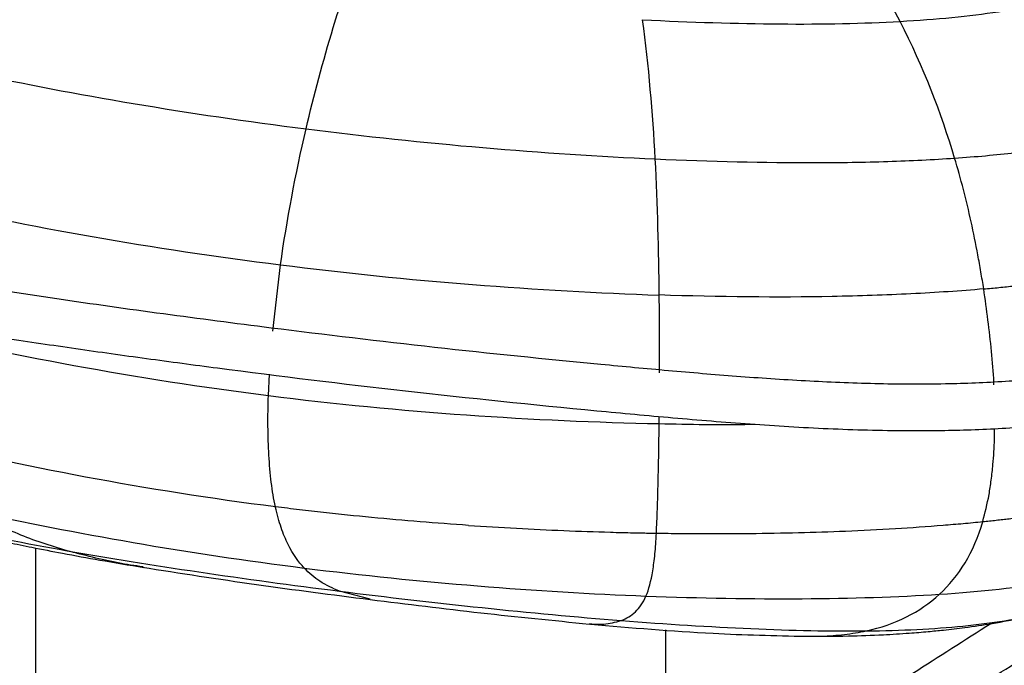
# Paper-space layout '_Dimetric' of a CAD drawing. Header units: millimetres. Extents: x -865 to 1022, y -101 to 905.
# Tile 13 of 18: x 688 to 795, y 280 to 350. Entities that reach past the tile are written whole.
import ezdxf

# ---------------------------------------------------------------- set-up
doc = ezdxf.new("R2010")
doc.units = ezdxf.units.MM

psp = doc.layouts.new('_Dimetric')

# ---------------------------------------------------------------- linework, layer by layer
at = {"color": 7, "linetype": 'Continuous', "lineweight": 25}
for p, q in [((715.6, 316.03), (716.43, 323.18)), ((715.12, 309.09), (715.26, 311.38)), ((757.29, 306.06), (757.29, 306.83)), ((690.01, 292.64), (690.01, 163.53)), ((726.12, 287.13), (722.79, 288)), ((749.73, 284.48), (750.01, 284.47)), ((758.01, -86.5), (758.01, 283.83)), ((772.96, 283.14), (773.12, 283.14))]:
    psp.add_line(p, q, dxfattribs=at)
for points, knots in [([(783.27, 349.43), (782, 351.91), (780.57, 354.38), (777.45, 359.2), (775.77, 361.56), (773.99, 363.81)], [0, 0, 0, 0, 0.5, 0.5, 1, 1, 1, 1]), ([(783.27, 349.43), (787.21, 349.65), (790.72, 350), (797.07, 350.95), (799.9, 351.54), (802.46, 352.24)], [0, 0, 0, 0, 0.5, 0.5, 1, 1, 1, 1]), ([(755.5, 349.61), (760.66, 349.34), (765.64, 349.19), (774.97, 349.12), (779.33, 349.2), (783.27, 349.43)], [0, 0, 0, 0, 0.5, 0.5, 1, 1, 1, 1]), ([(637.84, 348.79), (637.66, 348.6), (636.93, 347.81), (635.76, 346.44), (634.33, 344.72), (633.07, 343.07), (632.04, 341.48), (631.23, 339.84), (630.65, 337.93), (630.57, 335.69), (631.24, 333.42), (632.63, 331.3), (634.56, 329.4), (636.86, 327.72), (639.36, 326.28), (641.69, 325.18), (643.76, 324.32), (645.78, 323.57), (648.2, 322.77), (651.21, 321.89), (656.09, 320.64), (662.79, 319.23), (671.01, 317.78), (678.96, 316.49), (686.69, 315.28), (694.34, 314.15), (701.97, 313.08), (713.76, 311.5), (729.88, 309.54), (746.35, 307.83), (758.77, 306.68), (767.07, 306), (775.49, 305.48), (783.35, 305.26), (790.62, 305.35), (797.33, 305.71), (803.54, 306.35), (809.11, 307.18), (813.78, 308.09), (817.83, 309.11), (820.8, 310.06), (822.97, 310.87), (824.58, 311.54), (826.07, 312.22), (827.47, 312.92), (828.92, 313.7), (830.55, 314.66), (832.48, 315.88), (834.71, 317.4), (837.29, 319.2), (840.16, 321.29), (843.35, 323.72), (845.4, 325.47), (846.5, 326.41)], [0, 0, 0, 0, 0.005589, 0.023027, 0.039069, 0.054029, 0.06773, 0.080448, 0.094486, 0.110236, 0.126703, 0.143261, 0.159748, 0.176157, 0.191438, 0.20438, 0.213065, 0.221849, 0.232533, 0.245116, 0.259558, 0.29073, 0.320067, 0.34789, 0.3749, 0.401242, 0.427446, 0.453655, 0.52214, 0.590675, 0.617706, 0.644858, 0.672013, 0.699092, 0.719678, 0.741086, 0.763634, 0.781179, 0.798814, 0.814804, 0.82892, 0.837278, 0.845124, 0.852924, 0.860685, 0.868477, 0.878384, 0.891323, 0.907131, 0.925703, 0.947146, 0.971724, 1, 1, 1, 1]), ([(683.32, 343.86), (688.71, 342.7), (694.51, 341.59), (706.59, 339.56), (712.86, 338.63), (719.19, 337.84)], [0, 0, 0, 0, 0.5, 0.5, 1, 1, 1, 1]), ([(719.19, 337.84), (725.52, 337.04), (731.93, 336.36), (744.59, 335.28), (750.84, 334.87), (756.86, 334.6)], [0, 0, 0, 0, 0.5, 0.5, 1, 1, 1, 1]), ([(789.16, 334.69), (791.45, 334.84), (793.61, 335.04), (797.71, 335.5), (799.63, 335.76), (803.28, 336.35), (805, 336.67), (808.24, 337.38), (809.76, 337.76), (811.19, 338.17)], [0, 0, 0, 0, 0.25, 0.25, 0.5, 0.5, 0.75, 0.75, 1, 1, 1, 1]), ([(756.86, 334.6), (762.88, 334.32), (768.67, 334.19), (776.81, 334.21), (779.43, 334.25), (784.46, 334.41), (786.87, 334.53), (789.16, 334.69)], [0, 0, 0, 0, 0.5, 0.5, 0.75, 0.75, 1, 1, 1, 1]), ([(792.3, 320.58), (792.2, 321.2), (792.1, 321.81), (791.89, 323.03), (791.78, 323.64), (791.44, 325.45), (791.2, 326.64), (790.68, 329), (790.4, 330.16), (789.81, 332.45), (789.49, 333.58), (789.16, 334.69)], [0, 0, 0, 0, 0.125, 0.125, 0.25, 0.25, 0.5, 0.5, 0.75, 0.75, 1, 1, 1, 1]), ([(843.2, 330.17), (842.26, 329.35), (840.49, 327.84), (837.79, 325.77), (835.4, 324), (833.33, 322.53), (831.61, 321.34), (830.19, 320.38), (828.89, 319.53), (827.34, 318.57), (825.35, 317.43), (822.86, 316.22), (820.03, 315.07), (817.07, 314.11), (813.96, 313.29), (810.67, 312.56), (806.43, 311.81), (801.07, 311.09), (794.73, 310.55), (787.8, 310.28), (780.56, 310.31), (773.03, 310.63), (765.62, 311.13), (758.28, 311.75), (747.4, 312.76), (733.03, 314.23), (717.33, 316.1), (703.77, 317.87), (692.25, 319.49), (682.98, 320.91), (675.82, 322.06), (670.65, 322.92), (665.42, 323.85), (660.42, 324.83), (655.97, 325.83), (652.21, 326.8), (648.95, 327.77), (645.93, 328.82), (643.18, 329.98), (641.28, 330.92), (640.47, 331.45), (640.3, 331.55)], [0, 0, 0, 0, 0.031495, 0.058546, 0.081708, 0.101316, 0.117228, 0.129386, 0.139995, 0.151839, 0.169187, 0.188221, 0.205801, 0.223202, 0.238027, 0.25325, 0.270103, 0.295061, 0.321572, 0.347307, 0.377377, 0.407058, 0.436905, 0.466788, 0.496583, 0.570622, 0.644506, 0.693739, 0.743017, 0.792441, 0.814384, 0.837184, 0.860811, 0.884648, 0.905954, 0.924385, 0.94127, 0.958175, 0.977206, 0.995493, 1, 1, 1, 1]), ([(677.33, 330), (683.21, 328.65), (689.55, 327.38), (702.71, 325.08), (709.55, 324.04), (716.43, 323.18)], [0, 0, 0, 0, 0.5, 0.5, 1, 1, 1, 1]), ([(792.3, 320.58), (792.57, 320.61), (792.85, 320.63), (793.4, 320.68), (794.22, 320.76), (795.04, 320.85), (796.67, 321.02), (797.75, 321.15), (800.96, 321.56), (803.06, 321.87), (807.1, 322.59), (809.04, 322.99), (811.78, 323.64), (812.66, 323.87), (813.95, 324.23), (814.37, 324.35), (814.99, 324.53), (815.19, 324.59), (815.6, 324.72), (815.8, 324.78), (816, 324.85)], [0, 0, 0, 0, 0.03125, 0.03125, 0.0625, 0.125, 0.125, 0.25, 0.25, 0.5, 0.5, 0.75, 0.75, 0.875, 0.875, 0.9375, 0.9375, 0.96875, 0.96875, 1, 1, 1, 1]), ([(716.43, 323.18), (723.32, 322.31), (730.28, 321.6), (744, 320.52), (750.77, 320.14), (757.29, 319.92)], [0, 0, 0, 0, 0.5, 0.5, 1, 1, 1, 1]), ([(792.3, 320.58), (789.8, 320.36), (787.18, 320.19), (781.72, 319.91), (778.88, 319.82), (770.07, 319.65), (763.81, 319.71), (757.29, 319.93)], [0, 0, 0, 0, 0.25, 0.25, 0.5, 0.5, 1, 1, 1, 1]), ([(757.33, 311.53), (757.33, 312.75), (757.33, 315.55), (757.31, 318.35), (757.29, 319.92)], [0, 0, 0, 0, 0.434724, 1, 1, 1, 1]), ([(793.4, 310.24), (793.4, 310.34), (793.36, 311.52), (793.07, 315.01), (792.61, 318.35), (792.3, 320.58)], [0, 0, 0, 0, 0.027412, 0.346762, 1, 1, 1, 1]), ([(674.65, 316.47), (680.75, 314.99), (687.31, 313.59), (700.94, 311.09), (708.01, 309.98), (715.12, 309.09)], [0, 0, 0, 0, 0.5, 0.5, 1, 1, 1, 1]), ([(715.88, 297.09), (715.7, 297.91), (715.55, 298.8), (715.32, 300.67), (715.24, 301.65), (715.06, 304.69), (715.05, 306.85), (715.12, 309.09)], [0, 0, 0, 0, 0.25, 0.25, 0.5, 0.5, 1, 1, 1, 1]), ([(715.12, 309.09), (722.23, 308.19), (729.42, 307.5), (743.58, 306.5), (750.56, 306.19), (757.29, 306.06)], [0, 0, 0, 0, 0.5, 0.5, 1, 1, 1, 1]), ([(756.98, 294.25), (757.02, 295.06), (757.06, 295.94), (757.12, 297.78), (757.15, 298.74), (757.22, 301.73), (757.26, 303.86), (757.29, 306.06)], [0, 0, 0, 0, 0.25, 0.25, 0.5, 0.5, 1, 1, 1, 1]), ([(757.29, 306.06), (760.56, 305.99), (764, 305.92), (767.49, 305.99), (767.65, 305.99)], [0, 0, 0, 0, 0.953712, 1, 1, 1, 1]), ([(792.2, 295.5), (792.44, 296.44), (792.8, 297.84), (793.12, 299.98), (793.34, 301.95), (793.46, 303.82), (793.47, 305.17), (793.47, 305.55)], [0, 0, 0, 0, 0.328041, 0.485387, 0.64825, 0.898612, 1, 1, 1, 1]), ([(715.88, 297.09), (708.94, 297.96), (702.04, 299.06), (688.74, 301.54), (682.34, 302.93), (676.39, 304.4)], [0, 0, 0, 0, 0.5, 0.5, 1, 1, 1, 1]), ([(792.2, 295.5), (792.44, 295.52), (792.92, 295.57), (793.64, 295.65), (794.35, 295.73), (795.05, 295.81), (795.74, 295.89), (796.43, 295.98), (797.11, 296.07), (797.78, 296.16), (798.44, 296.25), (799.1, 296.35), (800.82, 296.61), (803.52, 297.07), (807.12, 297.82), (810.51, 298.67), (812.92, 299.39), (814.48, 299.91), (815.28, 300.18), (815.81, 300.37), (816.07, 300.47)], [0, 0, 0, 0, 0.027272, 0.054299, 0.081088, 0.107647, 0.133983, 0.160105, 0.186019, 0.211735, 0.237258, 0.262597, 0.287758, 0.437241, 0.581952, 0.731676, 0.879003, 0.919393, 0.959718, 1, 1, 1, 1]), ([(671.16, 297.38), (673.9, 296.51), (677.22, 295.66), (684.73, 293.98), (688.92, 293.16), (693.4, 292.36)], [0, 0, 0, 0, 0.5, 0.5, 1, 1, 1, 1]), ([(673.52, 296.65), (674.85, 296.26), (677.29, 295.55), (680.68, 294.7), (683.35, 294.06), (685.41, 293.6), (687.42, 293.17), (689.86, 292.67), (693.14, 292.03), (697.16, 291.3), (700.1, 290.81), (701.69, 290.55)], [0, 0, 0, 0, 0.147335, 0.269498, 0.364814, 0.432624, 0.486974, 0.576925, 0.692638, 0.833937, 1, 1, 1, 1]), ([(683.34, 296.61), (688.74, 295.42), (694.53, 294.28), (706.52, 292.21), (712.74, 291.28), (718.98, 290.49)], [0, 0, 0, 0, 0.5, 0.5, 1, 1, 1, 1]), ([(693.4, 292.36), (691.58, 292.88), (689.81, 293.47), (686.42, 294.87), (684.82, 295.67), (683.34, 296.61)], [0, 0, 0, 0, 0.5, 0.5, 1, 1, 1, 1]), ([(736.73, 295.09), (733.22, 295.32), (729.74, 295.61), (724.53, 296.11), (722.79, 296.28), (720.2, 296.57), (719.33, 296.67), (717.61, 296.87), (716.74, 296.98), (715.88, 297.09)], [0, 0, 0, 0, 0.5, 0.5, 0.75, 0.75, 0.875, 0.875, 1, 1, 1, 1]), ([(718.98, 290.49), (718.37, 291.15), (717.78, 291.97), (716.98, 293.58), (716.73, 294.17), (716.39, 295.18), (716.28, 295.53), (716.12, 296.09), (716.07, 296.29), (716, 296.58), (715.96, 296.73), (715.92, 296.91), (715.9, 297), (715.89, 297.04), (715.89, 297.06), (715.88, 297.07), (715.88, 297.08), (715.88, 297.09)], [0, 0, 0, 0, 0.5, 0.5, 0.75, 0.75, 0.875, 0.875, 0.9375, 0.9375, 0.96875, 0.984375, 0.992187, 0.996094, 0.998047, 0.998047, 1, 1, 1, 1]), ([(756.98, 294.25), (757.41, 294.24), (758.27, 294.23), (759.55, 294.22), (760.82, 294.21), (762.09, 294.2), (763.35, 294.2), (764.61, 294.2), (765.85, 294.21), (768.42, 294.23), (772.25, 294.3), (777.48, 294.47), (782.68, 294.73), (786.56, 295), (789, 295.2), (790.08, 295.29), (791.14, 295.39), (791.85, 295.46), (792.2, 295.5)], [0, 0, 0, 0, 0.037237, 0.074226, 0.110959, 0.147431, 0.183635, 0.219564, 0.255214, 0.290579, 0.439624, 0.582894, 0.734797, 0.879146, 0.909882, 0.940265, 0.970303, 1, 1, 1, 1]), ([(787.53, 287.66), (788.58, 288.63), (789.51, 289.76), (791.07, 292.35), (791.71, 293.82), (792.2, 295.5)], [0, 0, 0, 0, 0.5, 0.5, 1, 1, 1, 1]), ([(736.73, 295.09), (740.18, 294.86), (743.61, 294.67), (748.68, 294.46), (750.36, 294.41), (752.86, 294.33), (754.1, 294.3), (755.54, 294.27), (756.26, 294.26), (756.62, 294.25), (756.77, 294.25), (756.88, 294.25), (756.93, 294.25), (756.98, 294.25)], [0, 0, 0, 0, 0.5, 0.5, 0.75, 0.75, 0.875, 0.9375, 0.96875, 0.984375, 0.992188, 0.992188, 1, 1, 1, 1]), ([(755.86, 287.47), (756.17, 288.19), (756.41, 289.07), (756.68, 290.73), (756.76, 291.34), (756.89, 292.69), (756.94, 293.43), (756.98, 294.25)], [0, 0, 0, 0, 0.5, 0.5, 0.75, 0.75, 1, 1, 1, 1]), ([(701.61, 290.61), (700.71, 290.74), (697.91, 291.16), (695.23, 291.88), (693.4, 292.36)], [0, 0, 0, 0, 0.319139, 1, 1, 1, 1]), ([(787.53, 287.66), (792.06, 287.96), (796.11, 288.4), (803.4, 289.57), (806.64, 290.3), (809.54, 291.16)], [0, 0, 0, 0, 0.5, 0.5, 1, 1, 1, 1]), ([(701.49, 290.58), (705.61, 289.94), (713.79, 288.67), (722.02, 287.61), (726.11, 287.09)], [0, 0, 0, 0, 0.502214, 1, 1, 1, 1]), ([(718.98, 290.49), (725.23, 289.71), (731.51, 289.07), (743.89, 288.06), (749.98, 287.7), (755.86, 287.47)], [0, 0, 0, 0, 0.5, 0.5, 1, 1, 1, 1]), ([(758.01, 256.6), (759.18, 257.34), (763.26, 259.91), (770.25, 264.23), (777, 268.4), (781.67, 271.32), (784.38, 273.02), (787.13, 274.76), (790.09, 276.65), (793.41, 278.77), (796.7, 280.89), (799.87, 282.93), (802.84, 284.86), (806.03, 286.91), (808.34, 288.4), (809.63, 289.2), (809.75, 289.28)], [0, 0, 0, 0, 0.0676, 0.235798, 0.398404, 0.4512, 0.503289, 0.554675, 0.610673, 0.675624, 0.749532, 0.804356, 0.863245, 0.926165, 0.993112, 1, 1, 1, 1]), ([(726.11, 287.09), (730.08, 286.6), (737.9, 285.63), (745.84, 284.84), (749.75, 284.45)], [0, 0, 0, 0, 0.507253, 1, 1, 1, 1]), ([(753.18, 284.83), (753.77, 285.04), (754.28, 285.35), (755.17, 286.2), (755.55, 286.76), (755.86, 287.47)], [0, 0, 0, 0, 0.5, 0.5, 1, 1, 1, 1]), ([(755.86, 287.47), (761.73, 287.24), (767.38, 287.15), (778.02, 287.21), (783, 287.37), (787.53, 287.66)], [0, 0, 0, 0, 0.5, 0.5, 1, 1, 1, 1]), ([(779.63, 283.71), (781.2, 284.05), (782.64, 284.56), (785.28, 285.88), (786.47, 286.69), (787.53, 287.66)], [0, 0, 0, 0, 0.5, 0.5, 1, 1, 1, 1]), ([(750.01, 284.47), (750.45, 284.44), (751.54, 284.37), (752.56, 284.66), (753.18, 284.83)], [0, 0, 0, 0, 0.3938965, 1, 1, 1, 1]), ([(753.18, 284.83), (758.05, 284.45), (762.75, 284.15), (771.63, 283.76), (775.81, 283.67), (779.63, 283.71)], [0, 0, 0, 0, 0.5, 0.5, 1, 1, 1, 1]), ([(772.99, 283.13), (774.55, 283.13), (777.34, 283.13), (781.14, 283.27), (783.69, 283.43), (785.3, 283.55), (786.52, 283.66), (788.18, 283.82), (790.48, 284.1), (793.43, 284.52), (795.54, 284.94), (796.7, 285.17)], [0, 0, 0, 0, 0.2016234, 0.3600463, 0.477226, 0.521102, 0.5630758, 0.6308833, 0.7266362, 0.8497037, 1, 1, 1, 1]), ([(779.63, 283.71), (783.45, 283.75), (786.91, 283.92), (793.19, 284.55), (796.02, 285), (798.61, 285.58)], [0, 0, 0, 0, 0.5, 0.5, 1, 1, 1, 1]), ([(749.86, 284.44), (754.26, 284.06), (761.92, 283.39), (769.76, 283.2), (773.11, 283.13)], [0, 0, 0, 0, 0.573432, 1, 1, 1, 1]), ([(793.06, 284.49), (787.46, 280.91), (780.42, 276.41), (771.71, 271.01), (767.25, 268.26), (762.81, 265.5), (759.72, 263.59), (758.14, 262.59), (758.01, 262.51)], [0, 0, 0, 0, 0.487584, 0.612997, 0.738409, 0.863818, 0.989225, 1, 1, 1, 1]), ([(773.12, 283.14), (773.68, 283.14), (775.1, 283.13), (777.3, 283.29), (778.85, 283.57), (779.63, 283.71)], [0, 0, 0, 0, 0.245237, 0.621195, 1, 1, 1, 1])]:
    psp.add_open_spline(points, degree=3, knots=knots, dxfattribs=at)
for points in [[(683.32, 343.86), (685.88, 348.48), (689.03, 353.07), (692.84, 357.51)], [(722.13, 348.77), (722.51, 350.01), (722.9, 351.25), (723.31, 352.48)], [(756.86, 334.6), (756.59, 339.57), (756.17, 344.61), (755.5, 349.61)], [(719.19, 337.84), (720.04, 341.49), (721.02, 345.15), (722.13, 348.77)], [(789.16, 334.69), (787.72, 339.52), (785.82, 344.46), (783.27, 349.43)], [(716.43, 323.18), (717.12, 328), (718.04, 332.92), (719.19, 337.83)], [(757.29, 319.92), (757.24, 324.7), (757.13, 329.62), (756.86, 334.6)], [(693.4, 292.36), (702.37, 290.77), (712.53, 289.29), (722.79, 288)], [(720.67, 289.08), (720.1, 289.45), (719.53, 289.91), (718.98, 290.49)], [(722.79, 288), (722.1, 288.27), (721.38, 288.61), (720.67, 289.08)], [(722.79, 288), (733.06, 286.7), (743.45, 285.6), (753.18, 284.83)]]:
    psp.add_open_spline(points, degree=3, dxfattribs=at)

doc.saveas('drawing.dxf')
